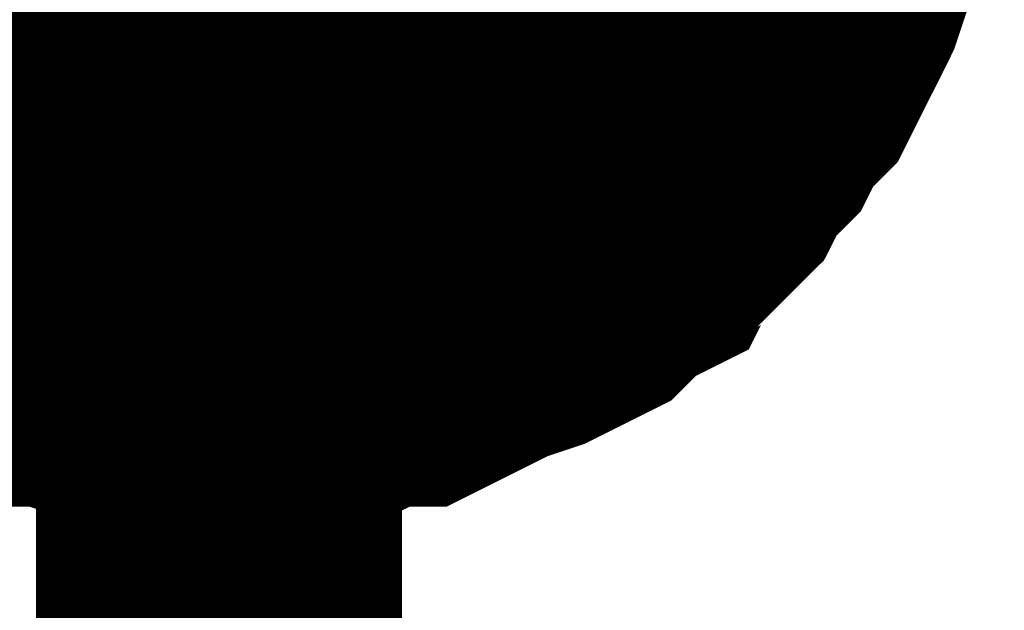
# Model space of a CAD drawing. Header units: inches. Extents: x 0 to 17, y 0 to 11.
# Tile 52 of 256: x 11.2937 to 11.3255, y 2.0215 to 2.0406. Entities that reach past the tile are written whole.
import ezdxf

# ---------------------------------------------------------------- set-up
doc = ezdxf.new("R2010")
doc.units = ezdxf.units.IN
doc.header["$MEASUREMENT"] = 0
doc.layers.add('Sheet', color=255, linetype='Continuous')

msp = doc.modelspace()

# ---------------------------------------------------------------- linework, layer by layer
at = {"layer": 'Sheet'}
msp.add_lwpolyline([(11.29, 2.05, 0.02, 0.02, 1), (11.31, 2.05, 0.02, 0.02, 1)], format="xyseb", close=True, dxfattribs=at)
for points in [[(11.300163, 1.849986, 0.0118, 0.0118, 0), (11.300163, 2.049813, 0.0118, 0.0118, 0)], [(11.31959, 2.046641, 0.0118, 0.0118, 0), (11.31959, 2.045848, 0.0118, 0.0118, 0), (11.319193, 2.044658, 0.0118, 0.0118, 0), (11.319193, 2.043865, 0.0118, 0.0118, 0), (11.318797, 2.043072, 0.0118, 0.0118, 0), (11.3184, 2.041883, 0.0118, 0.0118, 0), (11.318004, 2.04109, 0.0118, 0.0118, 0), (11.317607, 2.040297, 0.0118, 0.0118, 0), (11.317211, 2.039504, 0.0118, 0.0118, 0), (11.316418, 2.038711, 0.0118, 0.0118, 0), (11.316021, 2.037918, 0.0118, 0.0118, 0), (11.315229, 2.037125, 0.0118, 0.0118, 0), (11.314832, 2.036332, 0.0118, 0.0118, 0), (11.314039, 2.035539, 0.0118, 0.0118, 0), (11.313246, 2.035143, 0.0118, 0.0118, 0), (11.31285, 2.03435, 0.0118, 0.0118, 0), (11.312057, 2.033953, 0.0118, 0.0118, 0), (11.311264, 2.03316, 0.0118, 0.0118, 0), (11.310471, 2.032764, 0.0118, 0.0118, 0), (11.309678, 2.032367, 0.0118, 0.0118, 0), (11.308489, 2.031971, 0.0118, 0.0118, 0), (11.307696, 2.031574, 0.0118, 0.0118, 0), (11.306903, 2.031178, 0.0118, 0.0118, 0), (11.30611, 2.030781, 0.0118, 0.0118, 0), (11.304921, 2.030781, 0.0118, 0.0118, 0), (11.304128, 2.030385, 0.0118, 0.0118, 0), (11.302938, 2.030385, 0.0118, 0.0118, 0), (11.302146, 2.029988, 0.0118, 0.0118, 0), (11.301353, 2.029988, 0.0118, 0.0118, 0), (11.300163, 2.029988, 0.0118, 0.0118, 0)], [(11.31959, 2.046641, 0.0118, 0.0118, 0), (11.31959, 2.045848, 0.0118, 0.0118, 0), (11.319193, 2.044658, 0.0118, 0.0118, 0), (11.319193, 2.043865, 0.0118, 0.0118, 0), (11.318797, 2.043072, 0.0118, 0.0118, 0), (11.3184, 2.041883, 0.0118, 0.0118, 0), (11.318004, 2.04109, 0.0118, 0.0118, 0), (11.317607, 2.040297, 0.0118, 0.0118, 0), (11.317211, 2.039504, 0.0118, 0.0118, 0), (11.316418, 2.038711, 0.0118, 0.0118, 0), (11.316021, 2.037918, 0.0118, 0.0118, 0), (11.315229, 2.037125, 0.0118, 0.0118, 0), (11.314832, 2.036332, 0.0118, 0.0118, 0), (11.314039, 2.035539, 0.0118, 0.0118, 0), (11.313246, 2.035143, 0.0118, 0.0118, 0), (11.31285, 2.03435, 0.0118, 0.0118, 0), (11.312057, 2.033953, 0.0118, 0.0118, 0), (11.311264, 2.03316, 0.0118, 0.0118, 0), (11.310471, 2.032764, 0.0118, 0.0118, 0), (11.309678, 2.032367, 0.0118, 0.0118, 0), (11.308489, 2.031971, 0.0118, 0.0118, 0), (11.307696, 2.031574, 0.0118, 0.0118, 0), (11.306903, 2.031178, 0.0118, 0.0118, 0), (11.30611, 2.030781, 0.0118, 0.0118, 0), (11.304921, 2.030781, 0.0118, 0.0118, 0), (11.304128, 2.030385, 0.0118, 0.0118, 0), (11.302938, 2.030385, 0.0118, 0.0118, 0), (11.302146, 2.029988, 0.0118, 0.0118, 0), (11.301353, 2.029988, 0.0118, 0.0118, 0), (11.300163, 2.029988, 0.0118, 0.0118, 0)], [(11.31959, 2.046641, 0.0118, 0.0118, 0), (11.31959, 2.045848, 0.0118, 0.0118, 0), (11.319193, 2.044658, 0.0118, 0.0118, 0), (11.319193, 2.043865, 0.0118, 0.0118, 0), (11.318797, 2.043072, 0.0118, 0.0118, 0), (11.3184, 2.041883, 0.0118, 0.0118, 0), (11.318004, 2.04109, 0.0118, 0.0118, 0), (11.317607, 2.040297, 0.0118, 0.0118, 0), (11.317211, 2.039504, 0.0118, 0.0118, 0), (11.316418, 2.038711, 0.0118, 0.0118, 0), (11.316021, 2.037918, 0.0118, 0.0118, 0), (11.315229, 2.037125, 0.0118, 0.0118, 0), (11.314832, 2.036332, 0.0118, 0.0118, 0), (11.314039, 2.035539, 0.0118, 0.0118, 0), (11.313246, 2.035143, 0.0118, 0.0118, 0), (11.31285, 2.03435, 0.0118, 0.0118, 0), (11.312057, 2.033953, 0.0118, 0.0118, 0), (11.311264, 2.03316, 0.0118, 0.0118, 0), (11.310471, 2.032764, 0.0118, 0.0118, 0), (11.309678, 2.032367, 0.0118, 0.0118, 0), (11.308489, 2.031971, 0.0118, 0.0118, 0), (11.307696, 2.031574, 0.0118, 0.0118, 0), (11.306903, 2.031178, 0.0118, 0.0118, 0), (11.30611, 2.030781, 0.0118, 0.0118, 0), (11.304921, 2.030781, 0.0118, 0.0118, 0), (11.304128, 2.030385, 0.0118, 0.0118, 0), (11.302938, 2.030385, 0.0118, 0.0118, 0), (11.302146, 2.029988, 0.0118, 0.0118, 0), (11.301353, 2.029988, 0.0118, 0.0118, 0), (11.300163, 2.029988, 0.0118, 0.0118, 0)], [(11.31959, 2.046641, 0.0118, 0.0118, 0), (11.31959, 2.045848, 0.0118, 0.0118, 0), (11.319193, 2.044658, 0.0118, 0.0118, 0), (11.319193, 2.043865, 0.0118, 0.0118, 0), (11.318797, 2.043072, 0.0118, 0.0118, 0), (11.3184, 2.041883, 0.0118, 0.0118, 0), (11.318004, 2.04109, 0.0118, 0.0118, 0), (11.317607, 2.040297, 0.0118, 0.0118, 0), (11.317211, 2.039504, 0.0118, 0.0118, 0), (11.316418, 2.038711, 0.0118, 0.0118, 0), (11.316021, 2.037918, 0.0118, 0.0118, 0), (11.315229, 2.037125, 0.0118, 0.0118, 0), (11.314832, 2.036332, 0.0118, 0.0118, 0), (11.314039, 2.035539, 0.0118, 0.0118, 0), (11.313246, 2.035143, 0.0118, 0.0118, 0), (11.31285, 2.03435, 0.0118, 0.0118, 0), (11.312057, 2.033953, 0.0118, 0.0118, 0), (11.311264, 2.03316, 0.0118, 0.0118, 0), (11.310471, 2.032764, 0.0118, 0.0118, 0), (11.309678, 2.032367, 0.0118, 0.0118, 0), (11.308489, 2.031971, 0.0118, 0.0118, 0), (11.307696, 2.031574, 0.0118, 0.0118, 0), (11.306903, 2.031178, 0.0118, 0.0118, 0), (11.30611, 2.030781, 0.0118, 0.0118, 0), (11.304921, 2.030781, 0.0118, 0.0118, 0), (11.304128, 2.030385, 0.0118, 0.0118, 0), (11.302938, 2.030385, 0.0118, 0.0118, 0), (11.302146, 2.029988, 0.0118, 0.0118, 0), (11.301353, 2.029988, 0.0118, 0.0118, 0), (11.300163, 2.029988, 0.0118, 0.0118, 0)], [(11.31959, 2.046641, 0.0118, 0.0118, 0), (11.31959, 2.045848, 0.0118, 0.0118, 0), (11.319193, 2.044658, 0.0118, 0.0118, 0), (11.319193, 2.043865, 0.0118, 0.0118, 0), (11.318797, 2.043072, 0.0118, 0.0118, 0), (11.3184, 2.041883, 0.0118, 0.0118, 0), (11.318004, 2.04109, 0.0118, 0.0118, 0), (11.317607, 2.040297, 0.0118, 0.0118, 0), (11.317211, 2.039504, 0.0118, 0.0118, 0), (11.316418, 2.038711, 0.0118, 0.0118, 0), (11.316021, 2.037918, 0.0118, 0.0118, 0), (11.315229, 2.037125, 0.0118, 0.0118, 0), (11.314832, 2.036332, 0.0118, 0.0118, 0), (11.314039, 2.035539, 0.0118, 0.0118, 0), (11.313246, 2.035143, 0.0118, 0.0118, 0), (11.31285, 2.03435, 0.0118, 0.0118, 0), (11.312057, 2.033953, 0.0118, 0.0118, 0), (11.311264, 2.03316, 0.0118, 0.0118, 0), (11.310471, 2.032764, 0.0118, 0.0118, 0), (11.309678, 2.032367, 0.0118, 0.0118, 0), (11.308489, 2.031971, 0.0118, 0.0118, 0), (11.307696, 2.031574, 0.0118, 0.0118, 0), (11.306903, 2.031178, 0.0118, 0.0118, 0), (11.30611, 2.030781, 0.0118, 0.0118, 0), (11.304921, 2.030781, 0.0118, 0.0118, 0), (11.304128, 2.030385, 0.0118, 0.0118, 0), (11.302938, 2.030385, 0.0118, 0.0118, 0), (11.302146, 2.029988, 0.0118, 0.0118, 0), (11.301353, 2.029988, 0.0118, 0.0118, 0), (11.300163, 2.029988, 0.0118, 0.0118, 0)], [(11.31959, 2.046641, 0.0118, 0.0118, 0), (11.31959, 2.045848, 0.0118, 0.0118, 0), (11.319193, 2.044658, 0.0118, 0.0118, 0), (11.319193, 2.043865, 0.0118, 0.0118, 0), (11.318797, 2.043072, 0.0118, 0.0118, 0), (11.3184, 2.041883, 0.0118, 0.0118, 0), (11.318004, 2.04109, 0.0118, 0.0118, 0), (11.317607, 2.040297, 0.0118, 0.0118, 0), (11.317211, 2.039504, 0.0118, 0.0118, 0), (11.316418, 2.038711, 0.0118, 0.0118, 0), (11.316021, 2.037918, 0.0118, 0.0118, 0), (11.315229, 2.037125, 0.0118, 0.0118, 0), (11.314832, 2.036332, 0.0118, 0.0118, 0), (11.314039, 2.035539, 0.0118, 0.0118, 0), (11.313246, 2.035143, 0.0118, 0.0118, 0), (11.31285, 2.03435, 0.0118, 0.0118, 0), (11.312057, 2.033953, 0.0118, 0.0118, 0), (11.311264, 2.03316, 0.0118, 0.0118, 0), (11.310471, 2.032764, 0.0118, 0.0118, 0), (11.309678, 2.032367, 0.0118, 0.0118, 0), (11.308489, 2.031971, 0.0118, 0.0118, 0), (11.307696, 2.031574, 0.0118, 0.0118, 0), (11.306903, 2.031178, 0.0118, 0.0118, 0), (11.30611, 2.030781, 0.0118, 0.0118, 0), (11.304921, 2.030781, 0.0118, 0.0118, 0), (11.304128, 2.030385, 0.0118, 0.0118, 0), (11.302938, 2.030385, 0.0118, 0.0118, 0), (11.302146, 2.029988, 0.0118, 0.0118, 0), (11.301353, 2.029988, 0.0118, 0.0118, 0), (11.300163, 2.029988, 0.0118, 0.0118, 0)], [(11.318797, 2.043072, 0.0039, 0.0039, 0), (11.3184, 2.041883, 0.0039, 0.0039, 0), (11.318004, 2.04109, 0.0039, 0.0039, 0), (11.317607, 2.040297, 0.0039, 0.0039, 0), (11.317211, 2.039504, 0.0039, 0.0039, 0), (11.316418, 2.038711, 0.0039, 0.0039, 0), (11.316021, 2.037918, 0.0039, 0.0039, 0), (11.315229, 2.037125, 0.0039, 0.0039, 0), (11.314832, 2.036332, 0.0039, 0.0039, 0), (11.314039, 2.035539, 0.0039, 0.0039, 0), (11.313246, 2.035143, 0.0039, 0.0039, 0), (11.31285, 2.03435, 0.0039, 0.0039, 0), (11.312057, 2.033953, 0.0039, 0.0039, 0), (11.311264, 2.03316, 0.0039, 0.0039, 0), (11.310471, 2.032764, 0.0039, 0.0039, 0), (11.309678, 2.032367, 0.0039, 0.0039, 0), (11.308489, 2.031971, 0.0039, 0.0039, 0), (11.307696, 2.031574, 0.0039, 0.0039, 0), (11.306903, 2.031178, 0.0039, 0.0039, 0), (11.30611, 2.030781, 0.0039, 0.0039, 0), (11.304921, 2.030781, 0.0039, 0.0039, 0), (11.304128, 2.030385, 0.0039, 0.0039, 0), (11.302938, 2.030385, 0.0039, 0.0039, 0), (11.302146, 2.029988, 0.0039, 0.0039, 0), (11.301353, 2.029988, 0.0039, 0.0039, 0), (11.300163, 2.029988, 0.0039, 0.0039, 0)], [(11.318797, 2.043072, 0.0039, 0.0039, 0), (11.3184, 2.041883, 0.0039, 0.0039, 0), (11.318004, 2.04109, 0.0039, 0.0039, 0), (11.317607, 2.040297, 0.0039, 0.0039, 0), (11.317211, 2.039504, 0.0039, 0.0039, 0), (11.316418, 2.038711, 0.0039, 0.0039, 0), (11.316021, 2.037918, 0.0039, 0.0039, 0), (11.315229, 2.037125, 0.0039, 0.0039, 0), (11.314832, 2.036332, 0.0039, 0.0039, 0), (11.314039, 2.035539, 0.0039, 0.0039, 0), (11.313246, 2.035143, 0.0039, 0.0039, 0), (11.31285, 2.03435, 0.0039, 0.0039, 0), (11.312057, 2.033953, 0.0039, 0.0039, 0), (11.311264, 2.03316, 0.0039, 0.0039, 0), (11.310471, 2.032764, 0.0039, 0.0039, 0), (11.309678, 2.032367, 0.0039, 0.0039, 0), (11.308489, 2.031971, 0.0039, 0.0039, 0), (11.307696, 2.031574, 0.0039, 0.0039, 0), (11.306903, 2.031178, 0.0039, 0.0039, 0), (11.30611, 2.030781, 0.0039, 0.0039, 0), (11.304921, 2.030781, 0.0039, 0.0039, 0), (11.304128, 2.030385, 0.0039, 0.0039, 0), (11.302938, 2.030385, 0.0039, 0.0039, 0), (11.302146, 2.029988, 0.0039, 0.0039, 0), (11.301353, 2.029988, 0.0039, 0.0039, 0), (11.300163, 2.029988, 0.0039, 0.0039, 0)], [(11.318797, 2.043072, 0.0039, 0.0039, 0), (11.3184, 2.041883, 0.0039, 0.0039, 0), (11.318004, 2.04109, 0.0039, 0.0039, 0), (11.317607, 2.040297, 0.0039, 0.0039, 0), (11.317211, 2.039504, 0.0039, 0.0039, 0), (11.316418, 2.038711, 0.0039, 0.0039, 0), (11.316021, 2.037918, 0.0039, 0.0039, 0), (11.315229, 2.037125, 0.0039, 0.0039, 0), (11.314832, 2.036332, 0.0039, 0.0039, 0), (11.314039, 2.035539, 0.0039, 0.0039, 0), (11.313246, 2.035143, 0.0039, 0.0039, 0), (11.31285, 2.03435, 0.0039, 0.0039, 0), (11.312057, 2.033953, 0.0039, 0.0039, 0), (11.311264, 2.03316, 0.0039, 0.0039, 0), (11.310471, 2.032764, 0.0039, 0.0039, 0), (11.309678, 2.032367, 0.0039, 0.0039, 0), (11.308489, 2.031971, 0.0039, 0.0039, 0), (11.307696, 2.031574, 0.0039, 0.0039, 0), (11.306903, 2.031178, 0.0039, 0.0039, 0), (11.30611, 2.030781, 0.0039, 0.0039, 0), (11.304921, 2.030781, 0.0039, 0.0039, 0), (11.304128, 2.030385, 0.0039, 0.0039, 0), (11.302938, 2.030385, 0.0039, 0.0039, 0), (11.302146, 2.029988, 0.0039, 0.0039, 0), (11.301353, 2.029988, 0.0039, 0.0039, 0), (11.300163, 2.029988, 0.0039, 0.0039, 0)], [(11.318797, 2.043072, 0.0039, 0.0039, 0), (11.3184, 2.041883, 0.0039, 0.0039, 0), (11.318004, 2.04109, 0.0039, 0.0039, 0), (11.317607, 2.040297, 0.0039, 0.0039, 0), (11.317211, 2.039504, 0.0039, 0.0039, 0), (11.316418, 2.038711, 0.0039, 0.0039, 0), (11.316021, 2.037918, 0.0039, 0.0039, 0), (11.315229, 2.037125, 0.0039, 0.0039, 0), (11.314832, 2.036332, 0.0039, 0.0039, 0), (11.314039, 2.035539, 0.0039, 0.0039, 0), (11.313246, 2.035143, 0.0039, 0.0039, 0), (11.31285, 2.03435, 0.0039, 0.0039, 0), (11.312057, 2.033953, 0.0039, 0.0039, 0), (11.311264, 2.03316, 0.0039, 0.0039, 0), (11.310471, 2.032764, 0.0039, 0.0039, 0), (11.309678, 2.032367, 0.0039, 0.0039, 0), (11.308489, 2.031971, 0.0039, 0.0039, 0), (11.307696, 2.031574, 0.0039, 0.0039, 0), (11.306903, 2.031178, 0.0039, 0.0039, 0), (11.30611, 2.030781, 0.0039, 0.0039, 0), (11.304921, 2.030781, 0.0039, 0.0039, 0), (11.304128, 2.030385, 0.0039, 0.0039, 0), (11.302938, 2.030385, 0.0039, 0.0039, 0), (11.302146, 2.029988, 0.0039, 0.0039, 0), (11.301353, 2.029988, 0.0039, 0.0039, 0), (11.300163, 2.029988, 0.0039, 0.0039, 0)], [(11.318797, 2.043072, 0.0039, 0.0039, 0), (11.3184, 2.041883, 0.0039, 0.0039, 0), (11.318004, 2.04109, 0.0039, 0.0039, 0), (11.317607, 2.040297, 0.0039, 0.0039, 0), (11.317211, 2.039504, 0.0039, 0.0039, 0), (11.316418, 2.038711, 0.0039, 0.0039, 0), (11.316021, 2.037918, 0.0039, 0.0039, 0), (11.315229, 2.037125, 0.0039, 0.0039, 0), (11.314832, 2.036332, 0.0039, 0.0039, 0), (11.314039, 2.035539, 0.0039, 0.0039, 0), (11.313246, 2.035143, 0.0039, 0.0039, 0), (11.31285, 2.03435, 0.0039, 0.0039, 0), (11.312057, 2.033953, 0.0039, 0.0039, 0), (11.311264, 2.03316, 0.0039, 0.0039, 0), (11.310471, 2.032764, 0.0039, 0.0039, 0), (11.309678, 2.032367, 0.0039, 0.0039, 0), (11.308489, 2.031971, 0.0039, 0.0039, 0), (11.307696, 2.031574, 0.0039, 0.0039, 0), (11.306903, 2.031178, 0.0039, 0.0039, 0), (11.30611, 2.030781, 0.0039, 0.0039, 0), (11.304921, 2.030781, 0.0039, 0.0039, 0), (11.304128, 2.030385, 0.0039, 0.0039, 0), (11.302938, 2.030385, 0.0039, 0.0039, 0), (11.302146, 2.029988, 0.0039, 0.0039, 0), (11.301353, 2.029988, 0.0039, 0.0039, 0), (11.300163, 2.029988, 0.0039, 0.0039, 0)], [(11.318797, 2.043072, 0.0039, 0.0039, 0), (11.3184, 2.041883, 0.0039, 0.0039, 0), (11.318004, 2.04109, 0.0039, 0.0039, 0), (11.317607, 2.040297, 0.0039, 0.0039, 0), (11.317211, 2.039504, 0.0039, 0.0039, 0), (11.316418, 2.038711, 0.0039, 0.0039, 0), (11.316021, 2.037918, 0.0039, 0.0039, 0), (11.315229, 2.037125, 0.0039, 0.0039, 0), (11.314832, 2.036332, 0.0039, 0.0039, 0), (11.314039, 2.035539, 0.0039, 0.0039, 0), (11.313246, 2.035143, 0.0039, 0.0039, 0), (11.31285, 2.03435, 0.0039, 0.0039, 0), (11.312057, 2.033953, 0.0039, 0.0039, 0), (11.311264, 2.03316, 0.0039, 0.0039, 0), (11.310471, 2.032764, 0.0039, 0.0039, 0), (11.309678, 2.032367, 0.0039, 0.0039, 0), (11.308489, 2.031971, 0.0039, 0.0039, 0), (11.307696, 2.031574, 0.0039, 0.0039, 0), (11.306903, 2.031178, 0.0039, 0.0039, 0), (11.30611, 2.030781, 0.0039, 0.0039, 0), (11.304921, 2.030781, 0.0039, 0.0039, 0), (11.304128, 2.030385, 0.0039, 0.0039, 0), (11.302938, 2.030385, 0.0039, 0.0039, 0), (11.302146, 2.029988, 0.0039, 0.0039, 0), (11.301353, 2.029988, 0.0039, 0.0039, 0), (11.300163, 2.029988, 0.0039, 0.0039, 0)], [(11.300163, 2.029988, 0.0118, 0.0118, 0), (11.298974, 2.029988, 0.0118, 0.0118, 0), (11.298181, 2.029988, 0.0118, 0.0118, 0), (11.296992, 2.030385, 0.0118, 0.0118, 0), (11.296199, 2.030385, 0.0118, 0.0118, 0), (11.295009, 2.030781, 0.0118, 0.0118, 0), (11.294216, 2.030781, 0.0118, 0.0118, 0), (11.293424, 2.031178, 0.0118, 0.0118, 0), (11.292234, 2.031574, 0.0118, 0.0118, 0), (11.291441, 2.031971, 0.0118, 0.0118, 0), (11.290648, 2.032367, 0.0118, 0.0118, 0), (11.289855, 2.032764, 0.0118, 0.0118, 0), (11.289062, 2.03316, 0.0118, 0.0118, 0), (11.28827, 2.033953, 0.0118, 0.0118, 0), (11.287477, 2.03435, 0.0118, 0.0118, 0)], [(11.300163, 2.029988, 0.0118, 0.0118, 0), (11.298974, 2.029988, 0.0118, 0.0118, 0), (11.298181, 2.029988, 0.0118, 0.0118, 0), (11.296992, 2.030385, 0.0118, 0.0118, 0), (11.296199, 2.030385, 0.0118, 0.0118, 0), (11.295009, 2.030781, 0.0118, 0.0118, 0), (11.294216, 2.030781, 0.0118, 0.0118, 0), (11.293424, 2.031178, 0.0118, 0.0118, 0), (11.292234, 2.031574, 0.0118, 0.0118, 0), (11.291441, 2.031971, 0.0118, 0.0118, 0), (11.290648, 2.032367, 0.0118, 0.0118, 0), (11.289855, 2.032764, 0.0118, 0.0118, 0), (11.289062, 2.03316, 0.0118, 0.0118, 0), (11.28827, 2.033953, 0.0118, 0.0118, 0), (11.287477, 2.03435, 0.0118, 0.0118, 0)], [(11.300163, 2.029988, 0.0118, 0.0118, 0), (11.298974, 2.029988, 0.0118, 0.0118, 0), (11.298181, 2.029988, 0.0118, 0.0118, 0), (11.296992, 2.030385, 0.0118, 0.0118, 0), (11.296199, 2.030385, 0.0118, 0.0118, 0), (11.295009, 2.030781, 0.0118, 0.0118, 0), (11.294216, 2.030781, 0.0118, 0.0118, 0), (11.293424, 2.031178, 0.0118, 0.0118, 0), (11.292234, 2.031574, 0.0118, 0.0118, 0), (11.291441, 2.031971, 0.0118, 0.0118, 0), (11.290648, 2.032367, 0.0118, 0.0118, 0), (11.289855, 2.032764, 0.0118, 0.0118, 0), (11.289062, 2.03316, 0.0118, 0.0118, 0), (11.28827, 2.033953, 0.0118, 0.0118, 0), (11.287477, 2.03435, 0.0118, 0.0118, 0)], [(11.300163, 2.029988, 0.0118, 0.0118, 0), (11.298974, 2.029988, 0.0118, 0.0118, 0), (11.298181, 2.029988, 0.0118, 0.0118, 0), (11.296992, 2.030385, 0.0118, 0.0118, 0), (11.296199, 2.030385, 0.0118, 0.0118, 0), (11.295009, 2.030781, 0.0118, 0.0118, 0), (11.294216, 2.030781, 0.0118, 0.0118, 0), (11.293424, 2.031178, 0.0118, 0.0118, 0), (11.292234, 2.031574, 0.0118, 0.0118, 0), (11.291441, 2.031971, 0.0118, 0.0118, 0), (11.290648, 2.032367, 0.0118, 0.0118, 0), (11.289855, 2.032764, 0.0118, 0.0118, 0), (11.289062, 2.03316, 0.0118, 0.0118, 0), (11.28827, 2.033953, 0.0118, 0.0118, 0), (11.287477, 2.03435, 0.0118, 0.0118, 0)], [(11.300163, 2.029988, 0.0118, 0.0118, 0), (11.298974, 2.029988, 0.0118, 0.0118, 0), (11.298181, 2.029988, 0.0118, 0.0118, 0), (11.296992, 2.030385, 0.0118, 0.0118, 0), (11.296199, 2.030385, 0.0118, 0.0118, 0), (11.295009, 2.030781, 0.0118, 0.0118, 0), (11.294216, 2.030781, 0.0118, 0.0118, 0), (11.293424, 2.031178, 0.0118, 0.0118, 0), (11.292234, 2.031574, 0.0118, 0.0118, 0), (11.291441, 2.031971, 0.0118, 0.0118, 0), (11.290648, 2.032367, 0.0118, 0.0118, 0), (11.289855, 2.032764, 0.0118, 0.0118, 0), (11.289062, 2.03316, 0.0118, 0.0118, 0), (11.28827, 2.033953, 0.0118, 0.0118, 0), (11.287477, 2.03435, 0.0118, 0.0118, 0)], [(11.300163, 2.029988, 0.0118, 0.0118, 0), (11.298974, 2.029988, 0.0118, 0.0118, 0), (11.298181, 2.029988, 0.0118, 0.0118, 0), (11.296992, 2.030385, 0.0118, 0.0118, 0), (11.296199, 2.030385, 0.0118, 0.0118, 0), (11.295009, 2.030781, 0.0118, 0.0118, 0), (11.294216, 2.030781, 0.0118, 0.0118, 0), (11.293424, 2.031178, 0.0118, 0.0118, 0), (11.292234, 2.031574, 0.0118, 0.0118, 0), (11.291441, 2.031971, 0.0118, 0.0118, 0), (11.290648, 2.032367, 0.0118, 0.0118, 0), (11.289855, 2.032764, 0.0118, 0.0118, 0), (11.289062, 2.03316, 0.0118, 0.0118, 0), (11.28827, 2.033953, 0.0118, 0.0118, 0), (11.287477, 2.03435, 0.0118, 0.0118, 0)], [(11.300163, 2.029988, 0.0039, 0.0039, 0), (11.298974, 2.029988, 0.0039, 0.0039, 0), (11.298181, 2.029988, 0.0039, 0.0039, 0), (11.296992, 2.030385, 0.0039, 0.0039, 0), (11.296199, 2.030385, 0.0039, 0.0039, 0), (11.295009, 2.030781, 0.0039, 0.0039, 0), (11.294216, 2.030781, 0.0039, 0.0039, 0), (11.293424, 2.031178, 0.0039, 0.0039, 0), (11.292234, 2.031574, 0.0039, 0.0039, 0), (11.291441, 2.031971, 0.0039, 0.0039, 0)], [(11.300163, 2.029988, 0.0039, 0.0039, 0), (11.298974, 2.029988, 0.0039, 0.0039, 0), (11.298181, 2.029988, 0.0039, 0.0039, 0), (11.296992, 2.030385, 0.0039, 0.0039, 0), (11.296199, 2.030385, 0.0039, 0.0039, 0), (11.295009, 2.030781, 0.0039, 0.0039, 0), (11.294216, 2.030781, 0.0039, 0.0039, 0), (11.293424, 2.031178, 0.0039, 0.0039, 0), (11.292234, 2.031574, 0.0039, 0.0039, 0), (11.291441, 2.031971, 0.0039, 0.0039, 0)], [(11.300163, 2.029988, 0.0039, 0.0039, 0), (11.298974, 2.029988, 0.0039, 0.0039, 0), (11.298181, 2.029988, 0.0039, 0.0039, 0), (11.296992, 2.030385, 0.0039, 0.0039, 0), (11.296199, 2.030385, 0.0039, 0.0039, 0), (11.295009, 2.030781, 0.0039, 0.0039, 0), (11.294216, 2.030781, 0.0039, 0.0039, 0), (11.293424, 2.031178, 0.0039, 0.0039, 0), (11.292234, 2.031574, 0.0039, 0.0039, 0), (11.291441, 2.031971, 0.0039, 0.0039, 0)], [(11.300163, 2.029988, 0.0039, 0.0039, 0), (11.298974, 2.029988, 0.0039, 0.0039, 0), (11.298181, 2.029988, 0.0039, 0.0039, 0), (11.296992, 2.030385, 0.0039, 0.0039, 0), (11.296199, 2.030385, 0.0039, 0.0039, 0), (11.295009, 2.030781, 0.0039, 0.0039, 0), (11.294216, 2.030781, 0.0039, 0.0039, 0), (11.293424, 2.031178, 0.0039, 0.0039, 0), (11.292234, 2.031574, 0.0039, 0.0039, 0), (11.291441, 2.031971, 0.0039, 0.0039, 0)], [(11.300163, 2.029988, 0.0039, 0.0039, 0), (11.298974, 2.029988, 0.0039, 0.0039, 0), (11.298181, 2.029988, 0.0039, 0.0039, 0), (11.296992, 2.030385, 0.0039, 0.0039, 0), (11.296199, 2.030385, 0.0039, 0.0039, 0), (11.295009, 2.030781, 0.0039, 0.0039, 0), (11.294216, 2.030781, 0.0039, 0.0039, 0), (11.293424, 2.031178, 0.0039, 0.0039, 0), (11.292234, 2.031574, 0.0039, 0.0039, 0), (11.291441, 2.031971, 0.0039, 0.0039, 0)], [(11.300163, 2.029988, 0.0039, 0.0039, 0), (11.298974, 2.029988, 0.0039, 0.0039, 0), (11.298181, 2.029988, 0.0039, 0.0039, 0), (11.296992, 2.030385, 0.0039, 0.0039, 0), (11.296199, 2.030385, 0.0039, 0.0039, 0), (11.295009, 2.030781, 0.0039, 0.0039, 0), (11.294216, 2.030781, 0.0039, 0.0039, 0), (11.293424, 2.031178, 0.0039, 0.0039, 0), (11.292234, 2.031574, 0.0039, 0.0039, 0), (11.291441, 2.031971, 0.0039, 0.0039, 0)]]:
    msp.add_lwpolyline(points, format="xyseb", dxfattribs=at)

doc.saveas('drawing.dxf')
